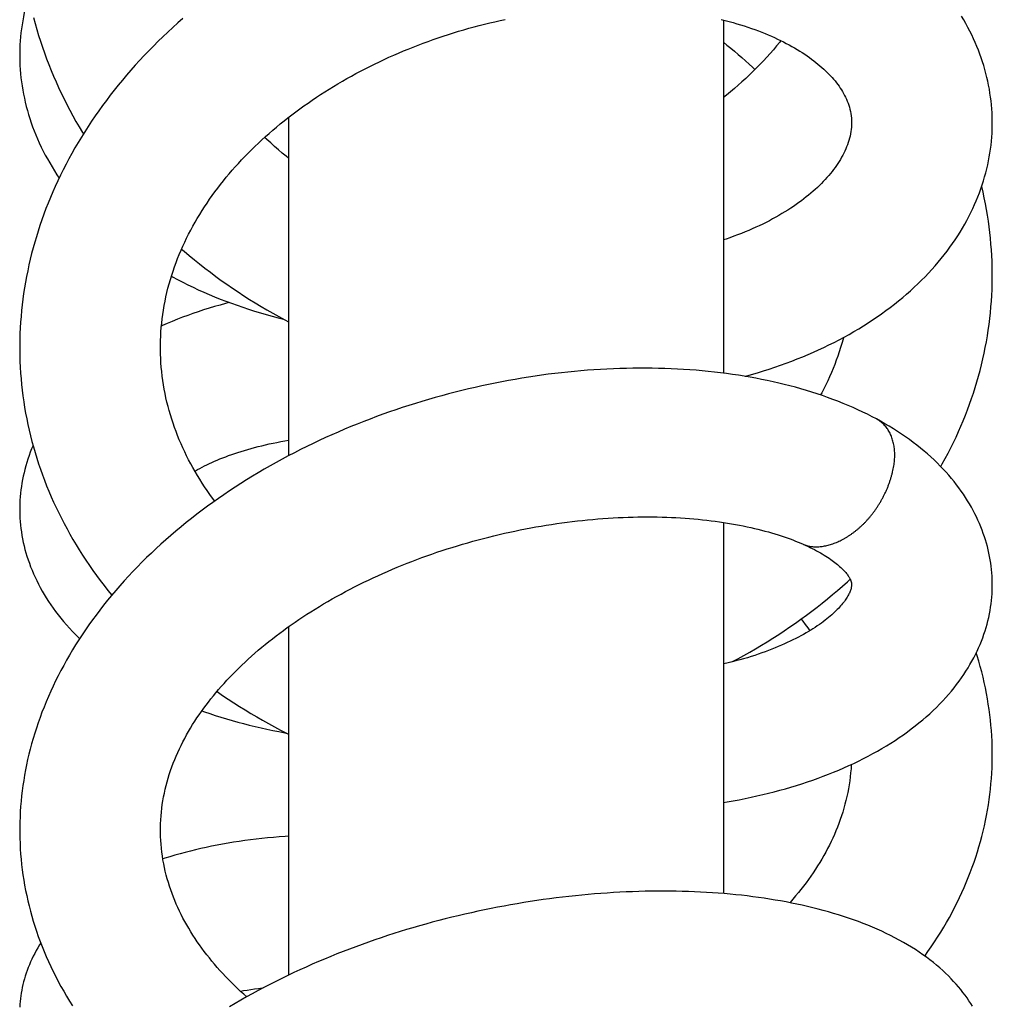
# Model space of a CAD drawing. Header units: millimetres. Extents: x 259 to 1803, y -542 to 1902.
# Tile 95 of 127: x 381 to 419, y 1792 to 1830. Entities that reach past the tile are written whole.
import ezdxf

# ---------------------------------------------------------------- set-up
doc = ezdxf.new("R2010")
doc.units = ezdxf.units.MM
doc.header["$LTSCALE"] = 30.734
doc.layers.get('0').update_dxf_attribs({"linetype": 'CONTINUOUS'})

msp = doc.modelspace()

# ---------------------------------------------------------------- linework, layer by layer
at = {"color": 7, "linetype": 'CONTINUOUS'}
for p, q in [((408.186, 1830.416), (408.186, 1816.617)), ((391.186, 1826.61), (391.186, 1813.385)), ((408.186, 1810.786), (408.186, 1796.281)), ((391.186, 1806.706), (391.186, 1793.093))]:
    msp.add_line(p, q, dxfattribs=at)
for points in [[(381.027, 1831.344), (381.023, 1831.33), (380.978, 1831.174), (380.937, 1831.018), (380.898, 1830.861), (380.863, 1830.704), (380.831, 1830.547), (380.802, 1830.39), (380.777, 1830.233), (380.754, 1830.075), (380.735, 1829.918), (380.719, 1829.76), (380.706, 1829.602), (380.696, 1829.445), (380.69, 1829.287), (380.686, 1829.13), (380.686, 1829.04)], [(381.223, 1830.509), (381.286, 1830.277), (381.352, 1830.045), (381.422, 1829.815), (381.495, 1829.586), (381.572, 1829.357), (381.652, 1829.129), (381.735, 1828.902), (381.822, 1828.675), (381.913, 1828.449), (382.007, 1828.224), (382.105, 1827.999), (382.206, 1827.775), (382.311, 1827.552), (382.419, 1827.331), (382.53, 1827.11), (382.645, 1826.89), (382.763, 1826.671), (382.885, 1826.454), (383.01, 1826.238), (383.138, 1826.023), (383.174, 1825.964)], [(387.06, 1830.476), (386.862, 1830.302), (386.666, 1830.125), (386.473, 1829.947), (386.282, 1829.766), (386.094, 1829.584), (385.909, 1829.4), (385.727, 1829.214), (385.547, 1829.026), (385.371, 1828.837), (385.197, 1828.646), (385.026, 1828.454), (384.859, 1828.261), (384.696, 1828.067), (384.535, 1827.871), (384.378, 1827.675), (384.224, 1827.477), (384.072, 1827.277), (383.923, 1827.075), (383.778, 1826.872), (383.635, 1826.668), (383.495, 1826.462), (383.359, 1826.255), (383.226, 1826.047), (383.096, 1825.838), (382.969, 1825.628), (382.846, 1825.416), (382.726, 1825.204), (382.609, 1824.991), (382.496, 1824.778), (382.386, 1824.563), (382.279, 1824.348)], [(386.186, 1817.627), (386.186, 1817.718), (386.19, 1817.889), (386.196, 1818.06), (386.206, 1818.23), (386.219, 1818.401), (386.235, 1818.572), (386.255, 1818.743), (386.277, 1818.914), (386.303, 1819.085), (386.332, 1819.256), (386.365, 1819.426), (386.4, 1819.596), (386.439, 1819.766), (386.48, 1819.935), (386.525, 1820.104), (386.573, 1820.272), (386.625, 1820.44), (386.679, 1820.606), (386.735, 1820.771), (386.795, 1820.935), (386.857, 1821.097), (386.922, 1821.257), (386.989, 1821.417), (387.059, 1821.575), (387.132, 1821.733), (387.208, 1821.89), (387.286, 1822.047), (387.367, 1822.203), (387.451, 1822.358), (387.537, 1822.511), (387.626, 1822.664), (387.718, 1822.816), (387.812, 1822.967), (387.908, 1823.117), (388.006, 1823.265), (388.107, 1823.413), (388.211, 1823.559), (388.316, 1823.704), (388.424, 1823.848), (388.533, 1823.99), (388.645, 1824.131), (388.758, 1824.27), (388.873, 1824.407), (388.99, 1824.544), (389.109, 1824.679), (389.231, 1824.814), (389.355, 1824.948), (389.482, 1825.081), (389.611, 1825.213), (389.742, 1825.345), (389.875, 1825.475), (390.011, 1825.604), (390.149, 1825.733), (390.288, 1825.86), (390.43, 1825.986), (390.574, 1826.11), (390.72, 1826.234), (390.868, 1826.356), (391.017, 1826.477), (391.168, 1826.597), (391.321, 1826.715), (391.476, 1826.832), (391.633, 1826.947), (391.791, 1827.061), (391.951, 1827.174), (392.113, 1827.286), (392.276, 1827.396), (392.442, 1827.504), (392.609, 1827.611), (392.777, 1827.717), (392.948, 1827.822), (393.12, 1827.925), (393.293, 1828.027), (393.469, 1828.127), (393.646, 1828.226), (393.824, 1828.323), (394.004, 1828.419), (394.186, 1828.513), (394.369, 1828.606), (394.553, 1828.697), (394.738, 1828.786), (394.924, 1828.874), (395.111, 1828.959), (395.299, 1829.043), (395.488, 1829.126), (395.678, 1829.206), (395.868, 1829.284), (396.06, 1829.361), (396.253, 1829.436), (396.447, 1829.51), (396.642, 1829.582), (396.838, 1829.652), (397.036, 1829.72), (397.234, 1829.787), (397.433, 1829.852), (397.634, 1829.915), (397.834, 1829.976), (398.036, 1830.036), (398.238, 1830.093), (398.44, 1830.149), (398.643, 1830.202), (398.846, 1830.254), (399.049, 1830.304), (399.252, 1830.351), (399.455, 1830.397), (399.658, 1830.441)], [(408.095, 1830.439), (408.25, 1830.4), (408.404, 1830.359), (408.555, 1830.317), (408.704, 1830.274), (408.85, 1830.229), (408.995, 1830.184), (409.137, 1830.137), (409.276, 1830.089), (409.413, 1830.04), (409.548, 1829.99), (409.679, 1829.939), (409.809, 1829.887), (409.935, 1829.835), (410.059, 1829.781), (410.18, 1829.727), (410.299, 1829.672), (410.414, 1829.617), (410.528, 1829.561), (410.638, 1829.504), (410.747, 1829.446), (410.854, 1829.387), (410.959, 1829.327), (411.061, 1829.266), (411.162, 1829.205), (411.26, 1829.143), (411.355, 1829.081), (411.448, 1829.018), (411.538, 1828.954), (411.626, 1828.891), (411.712, 1828.827), (411.794, 1828.762), (411.875, 1828.697), (411.953, 1828.632), (412.028, 1828.566), (412.101, 1828.501), (412.172, 1828.435), (412.24, 1828.369), (412.305, 1828.302), (412.368, 1828.236), (412.429, 1828.169), (412.487, 1828.102), (412.544, 1828.035), (412.598, 1827.967), (412.65, 1827.899), (412.7, 1827.83), (412.748, 1827.76), (412.794, 1827.689), (412.837, 1827.618)], [(418.685, 1826.398), (418.685, 1826.482), (418.681, 1826.637), (418.675, 1826.791), (418.665, 1826.946), (418.653, 1827.1), (418.637, 1827.254), (418.618, 1827.408), (418.595, 1827.562), (418.57, 1827.716), (418.542, 1827.87), (418.51, 1828.023), (418.475, 1828.176), (418.438, 1828.329), (418.397, 1828.482), (418.352, 1828.634), (418.305, 1828.786), (418.255, 1828.937), (418.201, 1829.088), (418.144, 1829.238), (418.084, 1829.388), (418.021, 1829.537), (417.955, 1829.686), (417.886, 1829.834), (417.813, 1829.982), (417.736, 1830.13), (417.657, 1830.277), (417.574, 1830.423), (417.487, 1830.57)], [(410.425, 1829.611), (410.381, 1829.557), (410.257, 1829.407), (410.131, 1829.258), (410.003, 1829.112), (409.873, 1828.967), (409.741, 1828.824), (409.607, 1828.684), (409.472, 1828.544), (409.334, 1828.407), (409.194, 1828.27), (409.051, 1828.135), (408.906, 1828.001), (408.759, 1827.869), (408.61, 1827.738), (408.459, 1827.608), (408.305, 1827.48), (408.186, 1827.383)], [(408.186, 1829.547), (408.32, 1829.44), (408.469, 1829.319), (408.616, 1829.197), (408.761, 1829.074), (408.903, 1828.95), (409.044, 1828.824), (409.183, 1828.697), (409.321, 1828.568), (409.41, 1828.483)], [(380.686, 1829.04), (380.686, 1828.955), (380.69, 1828.796), (380.696, 1828.636), (380.706, 1828.477), (380.719, 1828.318), (380.736, 1828.158), (380.755, 1827.999), (380.778, 1827.839), (380.805, 1827.68), (380.834, 1827.52), (380.867, 1827.361), (380.904, 1827.201), (380.943, 1827.041), (380.986, 1826.881), (381.033, 1826.722), (381.083, 1826.562), (381.136, 1826.403), (381.192, 1826.244), (381.252, 1826.085), (381.316, 1825.927), (381.383, 1825.769), (381.453, 1825.611), (381.527, 1825.454), (381.605, 1825.297), (381.685, 1825.141), (381.77, 1824.986), (381.857, 1824.831), (381.948, 1824.677), (382.042, 1824.524), (382.14, 1824.373), (382.228, 1824.241)], [(412.837, 1827.618), (412.878, 1827.546), (412.917, 1827.473), (412.954, 1827.399), (412.988, 1827.324), (413.02, 1827.248), (413.049, 1827.171), (413.076, 1827.092), (413.1, 1827.012), (413.122, 1826.93), (413.141, 1826.845), (413.157, 1826.758), (413.169, 1826.669), (413.178, 1826.576), (413.184, 1826.479), (413.185, 1826.4)], [(413.185, 1826.4), (413.184, 1826.326), (413.179, 1826.234), (413.171, 1826.144), (413.16, 1826.056), (413.145, 1825.969), (413.127, 1825.883), (413.107, 1825.797), (413.083, 1825.712), (413.056, 1825.627), (413.027, 1825.544), (412.995, 1825.46), (412.961, 1825.377), (412.924, 1825.295), (412.885, 1825.213), (412.843, 1825.132), (412.799, 1825.051), (412.753, 1824.971), (412.704, 1824.891), (412.653, 1824.812), (412.599, 1824.732), (412.544, 1824.653), (412.485, 1824.574), (412.424, 1824.495), (412.361, 1824.416), (412.295, 1824.337), (412.227, 1824.259), (412.156, 1824.181), (412.082, 1824.103), (412.007, 1824.025), (411.929, 1823.949), (411.85, 1823.873), (411.769, 1823.798), (411.685, 1823.724), (411.599, 1823.65), (411.51, 1823.576), (411.419, 1823.502), (411.324, 1823.428), (411.227, 1823.354), (411.126, 1823.281), (411.023, 1823.208), (410.917, 1823.135), (410.809, 1823.063), (410.698, 1822.991), (410.584, 1822.92), (410.467, 1822.85), (410.349, 1822.78), (410.227, 1822.711), (410.103, 1822.643), (409.977, 1822.576), (409.848, 1822.51), (409.716, 1822.444), (409.583, 1822.38), (409.446, 1822.317), (409.308, 1822.255), (409.168, 1822.194), (409.026, 1822.135), (408.881, 1822.076), (408.735, 1822.02), (408.587, 1821.964), (408.437, 1821.91), (408.286, 1821.857), (408.186, 1821.824)], [(409.027, 1816.494), (409.05, 1816.5), (409.281, 1816.565), (409.511, 1816.632), (409.74, 1816.702), (409.966, 1816.774), (410.19, 1816.849), (410.413, 1816.926), (410.633, 1817.005), (410.85, 1817.087), (411.066, 1817.171), (411.278, 1817.257), (411.489, 1817.345), (411.696, 1817.436), (411.901, 1817.528), (412.103, 1817.623), (412.304, 1817.72), (412.503, 1817.82), (412.7, 1817.922), (412.895, 1818.026), (413.087, 1818.133), (413.277, 1818.242), (413.465, 1818.353), (413.65, 1818.467), (413.832, 1818.582), (414.011, 1818.7), (414.188, 1818.819), (414.362, 1818.94), (414.532, 1819.064), (414.7, 1819.189), (414.865, 1819.316), (415.026, 1819.445), (415.184, 1819.575), (415.339, 1819.707), (415.49, 1819.84), (415.638, 1819.975), (415.782, 1820.111), (415.923, 1820.248), (416.06, 1820.387), (416.194, 1820.527), (416.324, 1820.668), (416.45, 1820.81), (416.573, 1820.953), (416.692, 1821.097), (416.808, 1821.242), (416.92, 1821.388), (417.028, 1821.535), (417.134, 1821.683), (417.235, 1821.832), (417.333, 1821.982), (417.428, 1822.132), (417.52, 1822.283), (417.607, 1822.435), (417.692, 1822.588), (417.772, 1822.741), (417.85, 1822.895), (417.923, 1823.049), (417.993, 1823.203), (418.06, 1823.357), (418.123, 1823.512), (418.183, 1823.667), (418.239, 1823.822), (418.292, 1823.978), (418.341, 1824.133), (418.387, 1824.288), (418.43, 1824.444), (418.469, 1824.599), (418.505, 1824.754), (418.538, 1824.909), (418.567, 1825.064), (418.593, 1825.219), (418.616, 1825.374), (418.635, 1825.529), (418.651, 1825.684), (418.664, 1825.839), (418.674, 1825.994), (418.681, 1826.15), (418.685, 1826.306), (418.685, 1826.398)], [(391.186, 1825.023), (391.099, 1825.092), (390.944, 1825.22), (390.792, 1825.348), (390.641, 1825.479), (390.493, 1825.611), (390.347, 1825.744), (390.255, 1825.829)], [(382.279, 1824.348), (382.176, 1824.132), (382.077, 1823.916), (381.981, 1823.7), (381.888, 1823.482), (381.799, 1823.265), (381.713, 1823.047), (381.631, 1822.828), (381.553, 1822.609), (381.477, 1822.39), (381.405, 1822.17), (381.337, 1821.95), (381.272, 1821.73), (381.21, 1821.509), (381.152, 1821.288), (381.097, 1821.066), (381.046, 1820.844), (380.998, 1820.622), (380.953, 1820.399), (380.912, 1820.176), (380.874, 1819.953), (380.84, 1819.729), (380.809, 1819.506), (380.781, 1819.283), (380.757, 1819.06), (380.737, 1818.837), (380.72, 1818.614), (380.706, 1818.391), (380.696, 1818.169), (380.689, 1817.947), (380.686, 1817.725), (380.686, 1817.627)], [(418.686, 1820.436), (418.685, 1820.541), (418.682, 1820.765), (418.675, 1820.988), (418.665, 1821.213), (418.651, 1821.437), (418.634, 1821.661), (418.614, 1821.886), (418.589, 1822.111), (418.562, 1822.336), (418.531, 1822.562), (418.496, 1822.787), (418.458, 1823.013), (418.417, 1823.239), (418.372, 1823.464), (418.323, 1823.689), (418.272, 1823.915), (418.271, 1823.916)], [(387.012, 1821.468), (387.106, 1821.386), (387.307, 1821.216), (387.511, 1821.048), (387.717, 1820.883), (387.925, 1820.72), (388.136, 1820.559), (388.348, 1820.4), (388.563, 1820.244), (388.78, 1820.091), (388.999, 1819.94), (389.219, 1819.791), (389.442, 1819.645), (389.665, 1819.502), (389.891, 1819.362), (390.118, 1819.224), (390.347, 1819.089), (390.577, 1818.956), (390.809, 1818.826), (391.044, 1818.698), (391.186, 1818.623)], [(386.614, 1820.404), (386.66, 1820.379), (386.856, 1820.274), (387.054, 1820.172), (387.255, 1820.071), (387.459, 1819.973), (387.665, 1819.877), (387.874, 1819.783), (388.086, 1819.692), (388.3, 1819.602), (388.516, 1819.515), (388.734, 1819.43), (388.955, 1819.348), (389.178, 1819.268), (389.403, 1819.191), (389.629, 1819.116), (389.858, 1819.043), (390.088, 1818.973), (390.32, 1818.906), (390.553, 1818.841), (390.788, 1818.778), (390.989, 1818.728)], [(416.675, 1812.967), (416.733, 1813.068), (416.847, 1813.277), (416.959, 1813.486), (417.066, 1813.697), (417.17, 1813.908), (417.271, 1814.12), (417.368, 1814.332), (417.461, 1814.545), (417.551, 1814.758), (417.637, 1814.973), (417.72, 1815.188), (417.8, 1815.405), (417.877, 1815.623), (417.95, 1815.841), (418.02, 1816.061), (418.086, 1816.282), (418.149, 1816.503), (418.209, 1816.725), (418.265, 1816.948), (418.318, 1817.172), (418.367, 1817.396), (418.412, 1817.621), (418.455, 1817.846), (418.493, 1818.072), (418.528, 1818.298), (418.56, 1818.524), (418.588, 1818.751), (418.613, 1818.977), (418.634, 1819.204), (418.651, 1819.431), (418.665, 1819.658), (418.675, 1819.885), (418.682, 1820.112), (418.685, 1820.339), (418.686, 1820.436)], [(388.879, 1819.376), (388.73, 1819.338), (388.513, 1819.279), (388.298, 1819.218), (388.084, 1819.154), (387.872, 1819.088), (387.663, 1819.02), (387.456, 1818.949), (387.25, 1818.876), (387.047, 1818.8), (386.846, 1818.722), (386.648, 1818.642), (386.452, 1818.56), (386.259, 1818.475), (386.224, 1818.459)], [(412.87, 1818.013), (412.853, 1817.948), (412.806, 1817.781), (412.756, 1817.614), (412.703, 1817.448), (412.648, 1817.283), (412.589, 1817.12), (412.528, 1816.957), (412.465, 1816.797), (412.398, 1816.637), (412.329, 1816.478), (412.258, 1816.321), (412.183, 1816.164), (412.106, 1816.009), (412.026, 1815.854), (411.978, 1815.764)], [(380.686, 1817.628), (380.686, 1817.518), (380.69, 1817.294), (380.697, 1817.069), (380.707, 1816.845), (380.721, 1816.621), (380.739, 1816.397), (380.76, 1816.172), (380.785, 1815.949), (380.813, 1815.725), (380.845, 1815.501), (380.88, 1815.278), (380.919, 1815.056), (380.961, 1814.833), (381.007, 1814.612), (381.056, 1814.391), (381.108, 1814.171), (381.164, 1813.951), (381.224, 1813.732), (381.287, 1813.514), (381.353, 1813.296), (381.423, 1813.079), (381.497, 1812.863), (381.574, 1812.647), (381.654, 1812.432), (381.738, 1812.217), (381.825, 1812.004), (381.916, 1811.791), (382.01, 1811.578), (382.108, 1811.367), (382.21, 1811.156), (382.314, 1810.946), (382.423, 1810.738), (382.534, 1810.53), (382.65, 1810.323), (382.768, 1810.117), (382.89, 1809.912), (383.015, 1809.708), (383.144, 1809.506), (383.275, 1809.304), (383.41, 1809.105), (383.548, 1808.907), (383.69, 1808.71), (383.834, 1808.515), (383.981, 1808.321), (384.131, 1808.129), (384.282, 1807.942)], [(388.306, 1811.619), (388.218, 1811.738), (388.114, 1811.882), (388.012, 1812.028), (387.912, 1812.175), (387.815, 1812.324), (387.72, 1812.473), (387.628, 1812.623), (387.539, 1812.775), (387.452, 1812.927), (387.368, 1813.08), (387.287, 1813.234), (387.208, 1813.389), (387.132, 1813.545), (387.059, 1813.702), (386.988, 1813.859), (386.921, 1814.018), (386.856, 1814.177), (386.794, 1814.338), (386.734, 1814.499), (386.678, 1814.662), (386.624, 1814.825), (386.574, 1814.989), (386.526, 1815.155), (386.482, 1815.321), (386.44, 1815.488), (386.401, 1815.656), (386.366, 1815.825), (386.333, 1815.994), (386.304, 1816.164), (386.278, 1816.335), (386.255, 1816.505), (386.236, 1816.676), (386.219, 1816.847), (386.206, 1817.018), (386.196, 1817.189), (386.19, 1817.359), (386.186, 1817.53), (386.186, 1817.627)], [(414.159, 1814.828), (413.992, 1814.916), (413.809, 1815.009), (413.623, 1815.099), (413.435, 1815.188), (413.244, 1815.273), (413.051, 1815.357), (412.855, 1815.438), (412.657, 1815.517), (412.456, 1815.594), (412.253, 1815.668), (412.048, 1815.74), (411.841, 1815.81), (411.632, 1815.877), (411.421, 1815.942), (411.208, 1816.005), (410.993, 1816.065), (410.776, 1816.123), (410.558, 1816.178), (410.339, 1816.231), (410.118, 1816.282), (409.896, 1816.33), (409.673, 1816.376), (409.449, 1816.419), (409.222, 1816.461), (408.994, 1816.5), (408.764, 1816.536), (408.533, 1816.571), (408.299, 1816.603), (408.064, 1816.633), (407.828, 1816.66), (407.59, 1816.686), (407.351, 1816.709), (407.11, 1816.729), (406.868, 1816.748), (406.624, 1816.764), (406.38, 1816.778), (406.134, 1816.789), (405.887, 1816.798), (405.64, 1816.805), (405.391, 1816.81), (405.141, 1816.812), (404.891, 1816.812), (404.64, 1816.81), (404.388, 1816.805), (404.136, 1816.798), (403.883, 1816.789), (403.63, 1816.778), (403.377, 1816.764), (403.123, 1816.748), (402.87, 1816.73), (402.615, 1816.709), (402.36, 1816.686), (402.105, 1816.661), (401.849, 1816.634), (401.593, 1816.604), (401.336, 1816.572), (401.078, 1816.537), (400.82, 1816.5), (400.561, 1816.461), (400.301, 1816.42), (400.041, 1816.376), (399.781, 1816.329), (399.52, 1816.281), (399.26, 1816.23), (398.999, 1816.176), (398.738, 1816.12), (398.477, 1816.062), (398.216, 1816.002), (397.956, 1815.939), (397.696, 1815.874), (397.436, 1815.807), (397.177, 1815.737), (396.918, 1815.666), (396.66, 1815.591), (396.403, 1815.515), (396.146, 1815.437), (395.89, 1815.356), (395.635, 1815.273), (395.382, 1815.188), (395.129, 1815.1), (394.877, 1815.011), (394.626, 1814.919), (394.375, 1814.825), (394.125, 1814.728), (393.875, 1814.629), (393.626, 1814.528), (393.377, 1814.424), (393.129, 1814.317), (392.882, 1814.209), (392.635, 1814.098), (392.39, 1813.984), (392.146, 1813.868), (391.902, 1813.75), (391.66, 1813.63), (391.419, 1813.507), (391.18, 1813.382), (390.942, 1813.255), (390.706, 1813.126), (390.471, 1812.994), (390.238, 1812.86), (390.007, 1812.725), (389.777, 1812.587), (389.55, 1812.447), (389.324, 1812.305), (389.101, 1812.161), (388.881, 1812.015), (388.663, 1811.868), (388.447, 1811.719), (388.233, 1811.568), (388.021, 1811.414), (387.811, 1811.259), (387.603, 1811.101), (387.397, 1810.941), (387.193, 1810.779), (386.991, 1810.614), (386.791, 1810.448), (386.594, 1810.28), (386.399, 1810.109), (386.206, 1809.937), (386.016, 1809.763), (385.829, 1809.587), (385.644, 1809.409), (385.463, 1809.23), (385.284, 1809.049), (385.108, 1808.867), (384.935, 1808.683), (384.765, 1808.498), (384.599, 1808.311), (384.436, 1808.123), (384.276, 1807.934), (384.119, 1807.744), (383.966, 1807.552), (383.816, 1807.36), (383.67, 1807.167), (383.528, 1806.974), (383.389, 1806.78), (383.255, 1806.585), (383.123, 1806.39), (382.995, 1806.194), (382.871, 1805.997), (382.749, 1805.8), (382.631, 1805.601), (382.517, 1805.401), (382.405, 1805.2), (382.297, 1804.999), (382.192, 1804.796), (382.091, 1804.593), (381.993, 1804.389), (381.899, 1804.185), (381.808, 1803.981), (381.721, 1803.776), (381.637, 1803.571), (381.557, 1803.366), (381.481, 1803.161), (381.408, 1802.955), (381.338, 1802.75), (381.273, 1802.545), (381.211, 1802.339), (381.152, 1802.134), (381.097, 1801.929), (381.045, 1801.724), (380.997, 1801.52), (380.953, 1801.316), (380.912, 1801.112), (380.875, 1800.908), (380.841, 1800.705), (380.81, 1800.502), (380.783, 1800.299), (380.759, 1800.096), (380.739, 1799.892), (380.722, 1799.689), (380.708, 1799.485), (380.698, 1799.281), (380.691, 1799.077), (380.687, 1798.873), (380.687, 1798.765)], [(418.686, 1808.35), (418.685, 1808.43), (418.682, 1808.557), (418.676, 1808.685), (418.667, 1808.813), (418.655, 1808.941), (418.641, 1809.07), (418.623, 1809.198), (418.603, 1809.326), (418.58, 1809.455), (418.553, 1809.583), (418.524, 1809.712), (418.492, 1809.841), (418.457, 1809.97), (418.419, 1810.098), (418.378, 1810.227), (418.334, 1810.356), (418.286, 1810.484), (418.236, 1810.613), (418.183, 1810.741), (418.126, 1810.869), (418.067, 1810.997), (418.004, 1811.125), (417.938, 1811.252), (417.868, 1811.379), (417.796, 1811.506), (417.72, 1811.632), (417.641, 1811.758), (417.558, 1811.883), (417.472, 1812.008), (417.383, 1812.133), (417.29, 1812.257), (417.193, 1812.38), (417.093, 1812.503), (416.989, 1812.625), (416.881, 1812.747), (416.77, 1812.868), (416.655, 1812.988), (416.536, 1813.107), (416.413, 1813.226), (416.287, 1813.343), (416.156, 1813.46), (416.022, 1813.575), (415.884, 1813.689), (415.743, 1813.802), (415.598, 1813.913), (415.45, 1814.023), (415.298, 1814.131), (415.143, 1814.237), (414.984, 1814.341), (414.823, 1814.444), (414.659, 1814.544), (414.491, 1814.643), (414.321, 1814.739), (414.159, 1814.828)], [(381.207, 1813.794), (381.152, 1813.661), (381.1, 1813.528), (381.052, 1813.394), (381.006, 1813.261), (380.963, 1813.127), (380.924, 1812.993), (380.887, 1812.859), (380.854, 1812.726), (380.824, 1812.592), (380.797, 1812.458), (380.773, 1812.324), (380.751, 1812.19), (380.733, 1812.057), (380.718, 1811.923), (380.706, 1811.79), (380.696, 1811.656), (380.69, 1811.523), (380.687, 1811.39), (380.686, 1811.303)], [(387.53, 1812.789), (387.555, 1812.804), (387.637, 1812.85), (387.723, 1812.897), (387.812, 1812.944), (387.903, 1812.991), (387.998, 1813.038), (388.095, 1813.084), (388.195, 1813.13), (388.298, 1813.176), (388.403, 1813.221), (388.511, 1813.266), (388.622, 1813.31), (388.735, 1813.354), (388.85, 1813.397), (388.968, 1813.439), (389.089, 1813.481), (389.212, 1813.521), (389.337, 1813.561), (389.465, 1813.6), (389.596, 1813.639), (389.729, 1813.676), (389.865, 1813.713), (390.004, 1813.748), (390.145, 1813.783), (390.289, 1813.817), (390.436, 1813.85), (390.585, 1813.882), (390.737, 1813.913), (390.891, 1813.942), (391.047, 1813.971), (391.186, 1813.994)], [(380.686, 1811.303), (380.686, 1811.22), (380.69, 1811.085), (380.696, 1810.951), (380.706, 1810.816), (380.718, 1810.682), (380.734, 1810.547), (380.752, 1810.412), (380.774, 1810.276), (380.799, 1810.141), (380.827, 1810.005), (380.858, 1809.869), (380.892, 1809.733), (380.93, 1809.597), (380.971, 1809.461), (381.015, 1809.325), (381.063, 1809.189), (381.113, 1809.053), (381.167, 1808.917), (381.225, 1808.781), (381.286, 1808.645), (381.35, 1808.509), (381.418, 1808.373), (381.49, 1808.238), (381.565, 1808.103), (381.643, 1807.968), (381.725, 1807.834), (381.811, 1807.7), (381.9, 1807.567), (381.993, 1807.434), (382.09, 1807.301), (382.19, 1807.17), (382.295, 1807.038), (382.403, 1806.908), (382.515, 1806.778), (382.631, 1806.648), (382.752, 1806.519), (382.876, 1806.392), (383.004, 1806.265), (383.027, 1806.243)], [(386.187, 1798.764), (386.187, 1798.86), (386.191, 1799.011), (386.198, 1799.162), (386.208, 1799.313), (386.222, 1799.463), (386.238, 1799.613), (386.258, 1799.762), (386.282, 1799.911), (386.308, 1800.06), (386.338, 1800.208), (386.37, 1800.355), (386.406, 1800.503), (386.445, 1800.649), (386.487, 1800.795), (386.532, 1800.941), (386.58, 1801.086), (386.631, 1801.23), (386.685, 1801.373), (386.741, 1801.515), (386.8, 1801.656), (386.862, 1801.797), (386.926, 1801.936), (386.993, 1802.074), (387.062, 1802.211), (387.133, 1802.347), (387.207, 1802.482), (387.283, 1802.616), (387.361, 1802.75), (387.442, 1802.882), (387.526, 1803.013), (387.611, 1803.143), (387.697, 1803.272), (387.785, 1803.398), (387.875, 1803.522), (387.966, 1803.645), (388.059, 1803.766), (388.154, 1803.888), (388.252, 1804.01), (388.353, 1804.132), (388.456, 1804.254), (388.562, 1804.375), (388.67, 1804.496), (388.78, 1804.616), (388.893, 1804.736), (389.008, 1804.855), (389.125, 1804.974), (389.245, 1805.092), (389.367, 1805.21), (389.491, 1805.327), (389.617, 1805.444), (389.745, 1805.56), (389.876, 1805.675), (390.009, 1805.79), (390.144, 1805.904), (390.28, 1806.016), (390.419, 1806.129), (390.56, 1806.24), (390.702, 1806.35), (390.847, 1806.459), (390.993, 1806.567), (391.141, 1806.675), (391.291, 1806.781), (391.443, 1806.886), (391.596, 1806.99), (391.751, 1807.094), (391.908, 1807.196), (392.067, 1807.297), (392.229, 1807.398), (392.393, 1807.498), (392.558, 1807.598), (392.726, 1807.696), (392.896, 1807.794), (393.068, 1807.89), (393.241, 1807.985), (393.416, 1808.079), (393.593, 1808.172), (393.771, 1808.264), (393.951, 1808.355), (394.132, 1808.444), (394.315, 1808.532), (394.499, 1808.619), (394.684, 1808.704), (394.871, 1808.789), (395.059, 1808.871), (395.247, 1808.952), (395.437, 1809.032), (395.628, 1809.11), (395.819, 1809.187), (396.012, 1809.262), (396.205, 1809.336), (396.4, 1809.408), (396.595, 1809.479), (396.792, 1809.548), (396.989, 1809.616), (397.188, 1809.682), (397.387, 1809.747), (397.587, 1809.811), (397.788, 1809.873), (397.99, 1809.933), (398.193, 1809.992), (398.396, 1810.049), (398.6, 1810.105), (398.804, 1810.159), (399.009, 1810.212), (399.214, 1810.263), (399.42, 1810.312), (399.625, 1810.359), (399.831, 1810.405), (400.036, 1810.449), (400.241, 1810.492), (400.446, 1810.532), (400.65, 1810.571), (400.854, 1810.608), (401.058, 1810.644), (401.261, 1810.677), (401.464, 1810.709), (401.667, 1810.74), (401.869, 1810.768), (402.071, 1810.795), (402.273, 1810.821), (402.474, 1810.844), (402.675, 1810.866), (402.875, 1810.887), (403.075, 1810.905), (403.275, 1810.922), (403.474, 1810.938), (403.672, 1810.951), (403.869, 1810.963), (404.066, 1810.974), (404.262, 1810.982), (404.456, 1810.989), (404.65, 1810.995), (404.842, 1810.999), (405.034, 1811.001), (405.223, 1811.001), (405.412, 1811), (405.598, 1810.998), (405.783, 1810.994), (405.967, 1810.988), (406.148, 1810.981), (406.327, 1810.973), (406.504, 1810.963), (406.68, 1810.951), (406.853, 1810.938), (407.025, 1810.924), (407.196, 1810.909), (407.365, 1810.892), (407.532, 1810.873), (407.698, 1810.853), (407.862, 1810.832), (408.025, 1810.809), (408.185, 1810.786), (408.344, 1810.761), (408.5, 1810.734), (408.654, 1810.707), (408.806, 1810.678), (408.956, 1810.648), (409.104, 1810.618), (409.249, 1810.586), (409.391, 1810.553), (409.531, 1810.519), (409.669, 1810.484), (409.804, 1810.449), (409.936, 1810.412), (410.065, 1810.375), (410.192, 1810.337), (410.316, 1810.299), (410.437, 1810.259), (410.555, 1810.22), (410.67, 1810.18), (410.782, 1810.139), (410.892, 1810.098), (410.998, 1810.056), (411.101, 1810.015), (411.201, 1809.973), (411.29, 1809.934)], [(411.29, 1809.934), (411.378, 1809.895), (411.471, 1809.852), (411.561, 1809.81), (411.648, 1809.767), (411.733, 1809.723), (411.815, 1809.68), (411.894, 1809.637), (411.97, 1809.594), (412.044, 1809.551), (412.115, 1809.508), (412.183, 1809.466), (412.249, 1809.423), (412.312, 1809.382), (412.372, 1809.34), (412.43, 1809.299), (412.485, 1809.258), (412.538, 1809.219), (412.587, 1809.179), (412.635, 1809.141), (412.68, 1809.103), (412.722, 1809.066), (412.762, 1809.029), (412.8, 1808.993), (412.836, 1808.958), (412.87, 1808.924), (412.902, 1808.89), (412.932, 1808.857), (412.96, 1808.824), (412.987, 1808.792), (413.011, 1808.761), (413.034, 1808.731), (413.055, 1808.702), (413.073, 1808.674), (413.091, 1808.646), (413.106, 1808.62), (413.119, 1808.596), (413.131, 1808.572), (413.141, 1808.55), (413.15, 1808.529), (413.158, 1808.509), (413.164, 1808.49), (413.17, 1808.471), (413.175, 1808.453), (413.178, 1808.434), (413.181, 1808.415), (413.184, 1808.394), (413.185, 1808.37), (413.186, 1808.349)], [(413.186, 1808.35), (413.185, 1808.328), (413.184, 1808.303), (413.181, 1808.277), (413.177, 1808.25), (413.171, 1808.222), (413.165, 1808.193), (413.156, 1808.163), (413.146, 1808.131), (413.134, 1808.097), (413.12, 1808.062), (413.104, 1808.026), (413.086, 1807.988), (413.066, 1807.95), (413.044, 1807.91), (413.021, 1807.869), (412.995, 1807.828), (412.967, 1807.786), (412.938, 1807.743), (412.906, 1807.7), (412.873, 1807.656), (412.837, 1807.611), (412.8, 1807.565), (412.76, 1807.519), (412.718, 1807.472), (412.673, 1807.425), (412.626, 1807.376), (412.576, 1807.326), (412.524, 1807.276), (412.469, 1807.225), (412.411, 1807.173), (412.35, 1807.12), (412.287, 1807.067), (412.221, 1807.014), (412.152, 1806.96), (412.08, 1806.906), (412.006, 1806.851), (411.929, 1806.796), (411.849, 1806.741), (411.766, 1806.685), (411.68, 1806.63), (411.592, 1806.575), (411.501, 1806.519), (411.407, 1806.464), (411.31, 1806.409), (411.211, 1806.355), (411.11, 1806.3), (411.005, 1806.247), (410.898, 1806.193), (410.789, 1806.14), (410.677, 1806.087), (410.562, 1806.035), (410.444, 1805.983), (410.324, 1805.932), (410.2, 1805.881), (410.074, 1805.831), (409.945, 1805.781), (409.813, 1805.732), (409.679, 1805.684), (409.541, 1805.636), (409.402, 1805.59), (409.26, 1805.544), (409.115, 1805.499), (408.969, 1805.456), (408.82, 1805.413), (408.669, 1805.372), (408.516, 1805.332), (408.36, 1805.293), (408.203, 1805.255), (408.186, 1805.251)], [(408.186, 1799.841), (408.331, 1799.865), (408.566, 1799.907), (408.799, 1799.95), (409.031, 1799.996), (409.261, 1800.045), (409.49, 1800.095), (409.716, 1800.147), (409.941, 1800.202), (410.164, 1800.259), (410.385, 1800.317), (410.603, 1800.378), (410.82, 1800.442), (411.035, 1800.507), (411.248, 1800.574), (411.459, 1800.644), (411.668, 1800.716), (411.876, 1800.79), (412.081, 1800.866), (412.285, 1800.944), (412.487, 1801.025), (412.686, 1801.108), (412.884, 1801.193), (413.079, 1801.281), (413.272, 1801.37), (413.463, 1801.462), (413.651, 1801.556), (413.837, 1801.652), (414.02, 1801.75), (414.2, 1801.85), (414.376, 1801.952), (414.55, 1802.056), (414.72, 1802.161), (414.887, 1802.268), (415.05, 1802.377), (415.211, 1802.488), (415.368, 1802.6), (415.522, 1802.714), (415.673, 1802.831), (415.821, 1802.949), (415.965, 1803.068), (416.105, 1803.189), (416.242, 1803.311), (416.375, 1803.434), (416.504, 1803.559), (416.629, 1803.684), (416.749, 1803.81), (416.866, 1803.937), (416.979, 1804.065), (417.088, 1804.193), (417.192, 1804.321), (417.293, 1804.45), (417.389, 1804.579), (417.482, 1804.709), (417.571, 1804.838), (417.656, 1804.968), (417.737, 1805.098), (417.814, 1805.229), (417.888, 1805.359), (417.959, 1805.49), (418.026, 1805.622), (418.09, 1805.753), (418.15, 1805.885), (418.207, 1806.017), (418.26, 1806.149), (418.311, 1806.281), (418.358, 1806.414), (418.401, 1806.546), (418.442, 1806.679), (418.479, 1806.811), (418.513, 1806.944), (418.545, 1807.076), (418.572, 1807.208), (418.597, 1807.341), (418.619, 1807.473), (418.637, 1807.605), (418.653, 1807.737), (418.666, 1807.868), (418.675, 1808), (418.682, 1808.131), (418.685, 1808.262), (418.686, 1808.35)], [(408.512, 1805.331), (408.513, 1805.331), (408.746, 1805.457), (408.978, 1805.586), (409.209, 1805.717), (409.439, 1805.85), (409.667, 1805.986), (409.893, 1806.125), (410.117, 1806.265), (410.339, 1806.409), (410.56, 1806.554), (410.778, 1806.702), (410.995, 1806.852), (411.209, 1807.004), (411.421, 1807.159), (411.63, 1807.316), (411.837, 1807.474), (412.042, 1807.635), (412.244, 1807.798), (412.443, 1807.962), (412.64, 1808.129), (412.834, 1808.298), (413.025, 1808.468), (413.134, 1808.567)], [(411.215, 1807.009), (411.282, 1806.922), (411.379, 1806.791), (411.474, 1806.661), (411.552, 1806.55)], [(418.686, 1801.71), (418.685, 1801.823), (418.682, 1802.029), (418.675, 1802.236), (418.664, 1802.442), (418.651, 1802.649), (418.633, 1802.857), (418.613, 1803.064), (418.589, 1803.272), (418.561, 1803.48), (418.53, 1803.688), (418.496, 1803.897), (418.458, 1804.106), (418.417, 1804.315), (418.372, 1804.524), (418.324, 1804.733), (418.272, 1804.942), (418.217, 1805.151), (418.159, 1805.36), (418.097, 1805.569), (418.059, 1805.689)], [(388.392, 1804.178), (388.395, 1804.176), (388.61, 1804.028), (388.827, 1803.883), (389.046, 1803.74), (389.268, 1803.598), (389.491, 1803.459), (389.717, 1803.323), (389.945, 1803.188), (390.175, 1803.055), (390.407, 1802.925), (390.641, 1802.797), (390.876, 1802.672), (391.113, 1802.549), (391.186, 1802.512)], [(387.803, 1803.422), (387.9, 1803.388), (388.113, 1803.315), (388.327, 1803.244), (388.544, 1803.175), (388.763, 1803.108), (388.984, 1803.044), (389.206, 1802.981), (389.431, 1802.921), (389.657, 1802.864), (389.885, 1802.808), (390.114, 1802.755), (390.345, 1802.704), (390.578, 1802.656), (390.811, 1802.609), (391.046, 1802.565), (391.099, 1802.556)], [(416.05, 1793.838), (416.173, 1794.012), (416.303, 1794.2), (416.429, 1794.39), (416.551, 1794.58), (416.67, 1794.771), (416.786, 1794.963), (416.898, 1795.155), (417.007, 1795.348), (417.112, 1795.542), (417.213, 1795.736), (417.311, 1795.93), (417.405, 1796.125), (417.496, 1796.32), (417.583, 1796.516), (417.667, 1796.713), (417.748, 1796.91), (417.826, 1797.109), (417.9, 1797.308), (417.971, 1797.508), (418.039, 1797.709), (418.104, 1797.91), (418.165, 1798.112), (418.222, 1798.315), (418.277, 1798.518), (418.328, 1798.722), (418.375, 1798.926), (418.42, 1799.131), (418.46, 1799.336), (418.498, 1799.542), (418.532, 1799.747), (418.563, 1799.953), (418.59, 1800.159), (418.614, 1800.366), (418.634, 1800.572), (418.651, 1800.779), (418.665, 1800.985), (418.675, 1801.192), (418.682, 1801.398), (418.685, 1801.605), (418.686, 1801.71)], [(413.176, 1801.325), (413.175, 1801.305), (413.165, 1801.151), (413.151, 1800.996), (413.135, 1800.841), (413.115, 1800.687), (413.092, 1800.533), (413.066, 1800.379), (413.036, 1800.226), (413.004, 1800.073), (412.968, 1799.921), (412.93, 1799.769), (412.888, 1799.618), (412.843, 1799.468), (412.796, 1799.32), (412.745, 1799.172), (412.692, 1799.025), (412.636, 1798.879), (412.578, 1798.735), (412.517, 1798.593), (412.454, 1798.451), (412.388, 1798.312), (412.32, 1798.174), (412.25, 1798.037), (412.178, 1797.901), (412.102, 1797.766), (412.025, 1797.631), (411.944, 1797.496), (411.861, 1797.363), (411.775, 1797.229), (411.687, 1797.097), (411.597, 1796.965), (411.504, 1796.834), (411.408, 1796.704), (411.311, 1796.574), (411.21, 1796.446), (411.108, 1796.318), (411.003, 1796.19), (410.896, 1796.064), (410.787, 1795.939), (410.774, 1795.925)], [(380.687, 1798.765), (380.687, 1798.648), (380.691, 1798.442), (380.698, 1798.237), (380.709, 1798.032), (380.723, 1797.827), (380.741, 1797.622), (380.762, 1797.418), (380.786, 1797.214), (380.814, 1797.01), (380.845, 1796.807), (380.88, 1796.604), (380.918, 1796.402), (380.96, 1796.2), (381.004, 1795.999), (381.053, 1795.798), (381.104, 1795.599), (381.159, 1795.4), (381.218, 1795.202), (381.279, 1795.004), (381.344, 1794.807), (381.413, 1794.609), (381.486, 1794.412), (381.562, 1794.215), (381.641, 1794.019), (381.724, 1793.823), (381.811, 1793.627), (381.901, 1793.431), (381.995, 1793.237), (382.092, 1793.042), (382.193, 1792.849), (382.298, 1792.656), (382.406, 1792.463), (382.518, 1792.272), (382.633, 1792.081), (382.752, 1791.891)], [(389.554, 1792.246), (389.442, 1792.347), (389.317, 1792.461), (389.194, 1792.576), (389.074, 1792.692), (388.957, 1792.807), (388.842, 1792.924), (388.73, 1793.04), (388.62, 1793.158), (388.511, 1793.277), (388.404, 1793.397), (388.299, 1793.519), (388.196, 1793.642), (388.095, 1793.767), (387.996, 1793.892), (387.899, 1794.018), (387.805, 1794.145), (387.714, 1794.273), (387.624, 1794.401), (387.537, 1794.531), (387.452, 1794.661), (387.37, 1794.792), (387.29, 1794.924), (387.213, 1795.057), (387.138, 1795.191), (387.066, 1795.326), (386.997, 1795.461), (386.93, 1795.597), (386.866, 1795.733), (386.805, 1795.87), (386.746, 1796.008), (386.69, 1796.146), (386.637, 1796.286), (386.587, 1796.426), (386.539, 1796.568), (386.494, 1796.711), (386.451, 1796.856), (386.412, 1797.003), (386.375, 1797.151), (386.342, 1797.3), (386.311, 1797.45), (386.284, 1797.6), (386.26, 1797.752), (386.24, 1797.904), (386.223, 1798.056), (386.209, 1798.208), (386.198, 1798.36), (386.191, 1798.512), (386.187, 1798.664), (386.187, 1798.764)], [(391.186, 1798.523), (391.054, 1798.515), (390.825, 1798.497), (390.597, 1798.478), (390.37, 1798.456), (390.145, 1798.433), (389.921, 1798.407), (389.699, 1798.38), (389.478, 1798.35), (389.259, 1798.319), (389.041, 1798.286), (388.825, 1798.25), (388.611, 1798.213), (388.397, 1798.173), (388.186, 1798.132), (387.975, 1798.088), (387.766, 1798.042), (387.559, 1797.994), (387.354, 1797.943), (387.151, 1797.891), (386.95, 1797.836), (386.751, 1797.78), (386.554, 1797.721), (386.36, 1797.66), (386.279, 1797.634)], [(417.915, 1791.877), (417.847, 1791.987), (417.775, 1792.096), (417.7, 1792.205), (417.621, 1792.313), (417.54, 1792.421), (417.454, 1792.529), (417.365, 1792.636), (417.273, 1792.743), (417.176, 1792.849), (417.076, 1792.955), (416.971, 1793.061), (416.862, 1793.167), (416.749, 1793.272), (416.631, 1793.377), (416.509, 1793.482), (416.382, 1793.586), (416.25, 1793.689), (416.114, 1793.791), (415.974, 1793.892), (415.829, 1793.992), (415.681, 1794.09), (415.528, 1794.187), (415.372, 1794.282), (415.212, 1794.375), (415.048, 1794.466), (414.882, 1794.554), (414.713, 1794.641), (414.541, 1794.726), (414.366, 1794.808), (414.189, 1794.888), (414.009, 1794.965), (413.826, 1795.041), (413.641, 1795.114), (413.453, 1795.185), (413.263, 1795.254), (413.071, 1795.321), (412.877, 1795.385), (412.681, 1795.448), (412.482, 1795.508), (412.282, 1795.566), (412.081, 1795.622), (411.877, 1795.675), (411.672, 1795.727), (411.466, 1795.777), (411.258, 1795.824), (411.049, 1795.869), (410.839, 1795.912), (410.627, 1795.954), (410.414, 1795.993), (410.199, 1796.03), (409.984, 1796.065), (409.767, 1796.099), (409.549, 1796.13), (409.33, 1796.16), (409.11, 1796.187), (408.887, 1796.213), (408.663, 1796.237), (408.438, 1796.259), (408.21, 1796.279), (407.98, 1796.297), (407.749, 1796.314), (407.517, 1796.328), (407.283, 1796.341), (407.048, 1796.352), (406.811, 1796.361), (406.574, 1796.368), (406.335, 1796.373), (406.094, 1796.376), (405.853, 1796.377), (405.61, 1796.377), (405.367, 1796.374), (405.122, 1796.37), (404.877, 1796.364), (404.631, 1796.356), (404.384, 1796.346), (404.137, 1796.334), (403.89, 1796.32), (403.642, 1796.304), (403.393, 1796.287), (403.145, 1796.268), (402.896, 1796.246), (402.646, 1796.223), (402.396, 1796.198), (402.146, 1796.171), (401.895, 1796.143), (401.643, 1796.112), (401.391, 1796.079), (401.138, 1796.044), (400.885, 1796.008), (400.631, 1795.969), (400.377, 1795.929), (400.122, 1795.887), (399.867, 1795.842), (399.612, 1795.796), (399.356, 1795.748), (399.1, 1795.697), (398.844, 1795.645), (398.589, 1795.591), (398.333, 1795.535), (398.078, 1795.478), (397.823, 1795.418), (397.568, 1795.356), (397.314, 1795.293), (397.06, 1795.227), (396.807, 1795.16), (396.554, 1795.091), (396.302, 1795.02), (396.051, 1794.947), (395.8, 1794.873), (395.55, 1794.796), (395.3, 1794.718), (395.052, 1794.638), (394.804, 1794.555), (394.556, 1794.471), (394.31, 1794.385), (394.063, 1794.297), (393.817, 1794.207), (393.571, 1794.114), (393.326, 1794.02), (393.082, 1793.924), (392.838, 1793.825), (392.596, 1793.725), (392.354, 1793.622), (392.113, 1793.518), (391.872, 1793.412), (391.634, 1793.303), (391.396, 1793.193), (391.159, 1793.081), (390.924, 1792.966), (390.691, 1792.85), (390.458, 1792.732), (390.228, 1792.612), (389.999, 1792.491), (389.772, 1792.367), (389.546, 1792.242), (389.322, 1792.114), (389.101, 1791.985), (388.881, 1791.855)], [(381.509, 1794.35), (381.461, 1794.274), (381.395, 1794.164), (381.332, 1794.055), (381.272, 1793.945), (381.215, 1793.834), (381.161, 1793.724), (381.11, 1793.613), (381.063, 1793.502), (381.018, 1793.391), (380.976, 1793.28), (380.938, 1793.17), (380.902, 1793.059), (380.869, 1792.948), (380.838, 1792.837), (380.811, 1792.727), (380.787, 1792.616), (380.765, 1792.506), (380.746, 1792.396), (380.729, 1792.286), (380.715, 1792.177), (380.704, 1792.067), (380.696, 1791.958), (380.69, 1791.849)], [(389.311, 1792.466), (389.434, 1792.488), (389.575, 1792.51), (389.719, 1792.532), (389.865, 1792.553), (390.014, 1792.573), (390.166, 1792.592), (390.197, 1792.596)]]:
    msp.add_lwpolyline(points, dxfattribs=at)
at = {"color": 9, "linetype": 'CONTINUOUS'}
for points, knots in [([(414.874, 1813.422), (414.874, 1813.455), (414.872, 1813.522), (414.866, 1813.622), (414.854, 1813.72), (414.839, 1813.817), (414.818, 1813.912), (414.793, 1814.005), (414.763, 1814.095), (414.729, 1814.183), (414.69, 1814.267), (414.647, 1814.347), (414.599, 1814.423), (414.548, 1814.494), (414.494, 1814.561), (414.436, 1814.623), (414.375, 1814.68), (414.312, 1814.731), (414.246, 1814.777), (414.195, 1814.809), (414.166, 1814.825), (414.159, 1814.828)], [0, 0, 0, 0, 0.060592, 0.120884, 0.180764, 0.240137, 0.298919, 0.357041, 0.414446, 0.471078, 0.526868, 0.581762, 0.635724, 0.688726, 0.740756, 0.791816, 0.841958, 0.89125, 0.939759, 0.987538, 1, 1, 1, 1]), ([(411.29, 1809.934), (411.303, 1809.929), (411.339, 1809.914), (411.401, 1809.892), (411.475, 1809.87), (411.55, 1809.853), (411.627, 1809.841), (411.706, 1809.834), (411.787, 1809.831), (411.87, 1809.832), (411.955, 1809.838), (412.043, 1809.848), (412.132, 1809.863), (412.223, 1809.883), (412.316, 1809.907), (412.409, 1809.936), (412.503, 1809.969), (412.598, 1810.006), (412.693, 1810.048), (412.788, 1810.094), (412.882, 1810.144), (412.975, 1810.198), (413.068, 1810.255), (413.159, 1810.316), (413.249, 1810.38), (413.337, 1810.446), (413.423, 1810.516), (413.507, 1810.588), (413.588, 1810.662), (413.667, 1810.739), (413.745, 1810.819), (413.82, 1810.901), (413.894, 1810.987), (413.967, 1811.076), (414.039, 1811.169), (414.109, 1811.266), (414.178, 1811.367), (414.246, 1811.472), (414.312, 1811.58), (414.375, 1811.691), (414.436, 1811.805), (414.493, 1811.921), (414.548, 1812.04), (414.599, 1812.159), (414.646, 1812.28), (414.689, 1812.4), (414.728, 1812.521), (414.762, 1812.641), (414.792, 1812.759), (414.818, 1812.876), (414.838, 1812.991), (414.854, 1813.103), (414.866, 1813.212), (414.872, 1813.318), (414.874, 1813.388), (414.874, 1813.422)], [0, 0, 0, 0, 0.007288, 0.02096, 0.034554, 0.048171, 0.061914, 0.075874, 0.090137, 0.104788, 0.119898, 0.135473, 0.1515, 0.167957, 0.184827, 0.202094, 0.219742, 0.237748, 0.256079, 0.274695, 0.293556, 0.312623, 0.331864, 0.351247, 0.370736, 0.390285, 0.409841, 0.429355, 0.448819, 0.468294, 0.487854, 0.507573, 0.527535, 0.547831, 0.568549, 0.589755, 0.611419, 0.633476, 0.655858, 0.678499, 0.701335, 0.724303, 0.747333, 0.770338, 0.793228, 0.815918, 0.838326, 0.860373, 0.881989, 0.903115, 0.923707, 0.943723, 0.963129, 0.981895, 1, 1, 1, 1])]:
    msp.add_open_spline(points, degree=3, knots=knots, dxfattribs=at)

doc.saveas('drawing.dxf')
